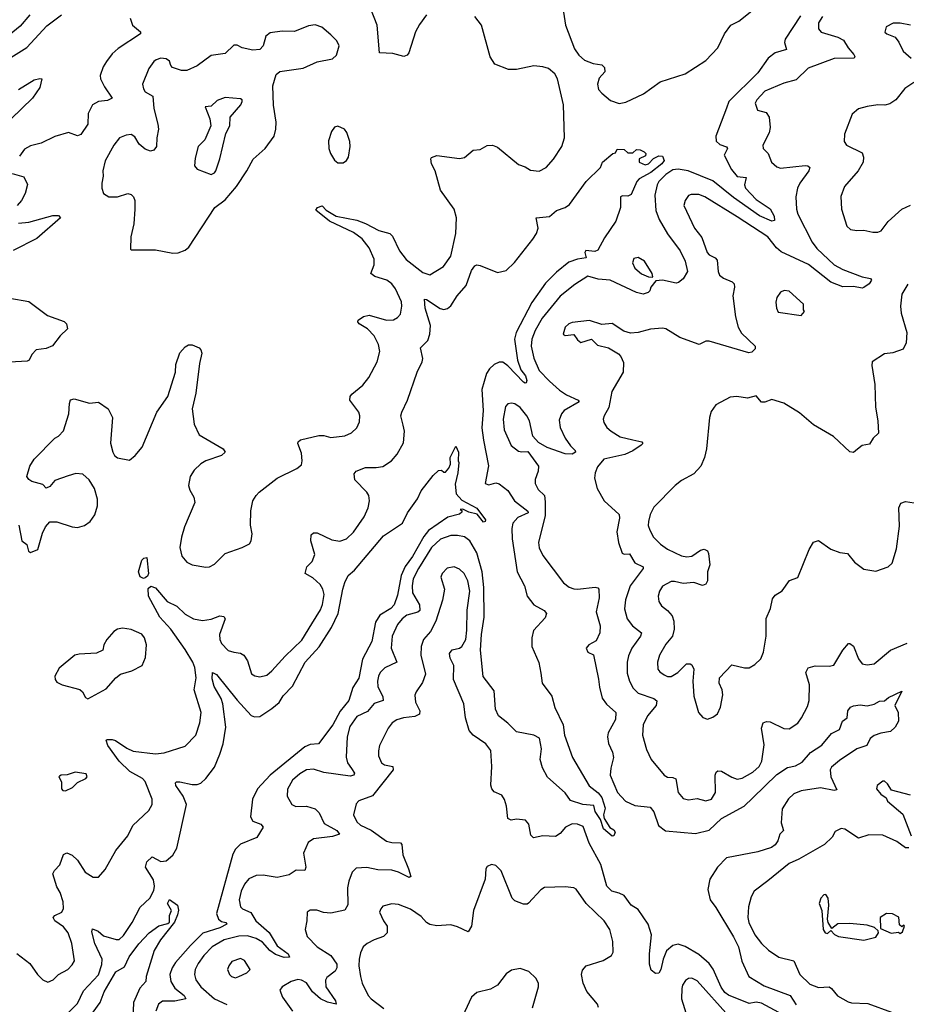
# Model space of a CAD drawing. Extents: x 1550320 to 1685906, y 509093 to 640511.
# Tile 159 of 256: x 1605212 to 1610320, y 597844 to 603516. Entities that reach past the tile are written whole.
import ezdxf

# ---------------------------------------------------------------- set-up
doc = ezdxf.new("R2010")
doc.units = 0

msp = doc.modelspace()

# ---------------------------------------------------------------- linework, layer by layer
at = {"layer": '0CON20XD'}
for points in [[(1607555, 603544.4), (1607515, 603488.6), (1607492.9, 603447.1), (1607454.2, 603325), (1607445, 603311.2), (1607424.3, 603304.3), (1607361.7, 603321.7), (1607284.3, 603325), (1607271.9, 603485), (1607233.6, 603583.6)], [(1608340.6, 603585), (1608356.8, 603485), (1608408.1, 603348.1), (1608432.6, 603312.6), (1608465, 603282.9), (1608515, 603264.3), (1608565, 603256.2), (1608581.7, 603241.7), (1608583.3, 603215), (1608551.3, 603178.7), (1608541.4, 603145), (1608546.9, 603115), (1608565, 603092.9), (1608615, 603051.4), (1608665, 603034.4), (1608705, 603040.4), (1608805, 603089.4)], [(1608805, 603089.4), (1608902.4, 603157.6), (1609045, 603204.6), (1609165, 603281.2), (1609233.3, 603355), (1609272.5, 603435), (1609308.6, 603485), (1609355, 603507.7), (1609478.5, 603605)], [(1605269.4, 603545), (1605215, 603479.2), (1605130.7, 603409.3)], [(1605145, 603288.6), (1605253.4, 603356.6), (1605368.3, 603481.7), (1605452, 603545)], [(1605206.2, 600605), (1605223.3, 600515), (1605253, 600493), (1605263.3, 600455), (1605275, 600447.5), (1605316.7, 600465), (1605342.4, 600557.6), (1605361.4, 600595), (1605385, 600624), (1605425, 600624.3), (1605515, 600594.4), (1605545, 600591.5), (1605585, 600601.5), (1605618.1, 600625), (1605645.3, 600664.7), (1605659.6, 600715), (1605660.7, 600755), (1605642.9, 600815), (1605611.8, 600865), (1605575, 600898.5), (1605535, 600902.5), (1605491.7, 600888.3), (1605415, 600860.8), (1605385, 600826.2), (1605365, 600817.5), (1605345, 600838.8), (1605282.5, 600855), (1605265, 600866.7), (1605253.8, 600885), (1605271.2, 600945), (1605296.1, 600983.9), (1605413.8, 601105), (1605435, 601116.7), (1605465, 601147.5), (1605495.7, 601245), (1605498, 601305), (1605505, 601326.7), (1605525, 601331.2), (1605615, 601308), (1605665, 601312), (1605722.5, 601275), (1605746.2, 601225), (1605734.2, 601075.8), (1605749.2, 601025), (1605758.8, 601005), (1605775, 600992), (1605845, 600979.2), (1605878, 601005), (1605916.6, 601053.4), (1606001.2, 601255), (1606066, 601345), (1606108.8, 601485), (1606110.7, 601529.3), (1606135, 601597.5), (1606165, 601632.5), (1606185, 601642.5), (1606205, 601642.5), (1606245, 601626.2), (1606255.7, 601615), (1606261.4, 601595), (1606247.1, 601535), (1606226.4, 601365), (1606205.5, 601275), (1606216.4, 601186.4), (1606246.2, 601125), (1606383.3, 601045), (1606396.2, 601025), (1606374.3, 601005.7), (1606285, 600975.5), (1606255, 600957.8), (1606217.9, 600922.1), (1606194.7, 600885.3), (1606183.7, 600833.7), (1606192.2, 600805), (1606215.6, 600765), (1606221.1, 600735), (1606161.8, 600595), (1606143.8, 600535), (1606135.4, 600475.4), (1606145.5, 600425.5), (1606175, 600392), (1606205.8, 600375.8), (1606285, 600362), (1606305, 600363.8), (1606335, 600380), (1606395, 600441.2), (1606493.9, 600476.1), (1606535, 600497.5), (1606546.4, 600513.6), (1606551.2, 600555), (1606542.5, 600605), (1606543, 600687), (1606555.8, 600745), (1606574.5, 600775.5), (1606591.2, 600795), (1606696.2, 600875), (1606808.3, 600931.7), (1606835, 600952.5), (1606840, 600975), (1606835, 601020), (1606814, 601075), (1606816.7, 601085), (1606830, 601095), (1606935, 601121.5), (1606965, 601121.1), (1607005, 601110), (1607085, 601118.9), (1607123.6, 601136.4), (1607154, 601165), (1607169.7, 601200.3), (1607172.5, 601235), (1607165.8, 601255), (1607114.6, 601324.6), (1607115.5, 601345), (1607125, 601358.9), (1607189.6, 601410.4), (1607223.1, 601455), (1607271.4, 601545), (1607286.9, 601605), (1607278.9, 601645), (1607253.3, 601695), (1607215, 601735.6), (1607168, 601765), (1607160.8, 601775), (1607162.5, 601785), (1607193, 601807), (1607225, 601813.5), (1607325, 601785.6), (1607365, 601787.1), (1607389.3, 601800.7), (1607405, 601820), (1607413.1, 601865), (1607410.9, 601890.9), (1607377.1, 601965), (1607355, 601994), (1607326.2, 602015), (1607257.4, 602037.4), (1607234, 602055), (1607254.3, 602105), (1607255, 602137.5), (1607225, 602202.5), (1607185, 602253.1), (1607135, 602291.2), (1606996, 602355), (1606918.3, 602418.3), (1606927.5, 602435), (1606955, 602443.8), (1606978.3, 602418.3), (1607035, 602384.4), (1607155, 602360.4), (1607205, 602342.1), (1607281.7, 602301.7), (1607344.4, 602284.4), (1607359.3, 602269.3), (1607399.5, 602185), (1607437.8, 602135), (1607535, 602060), (1607575, 602045.8), (1607653.8, 602095), (1607695, 602153.3), (1607724.4, 602285), (1607728.6, 602375), (1607715.8, 602425), (1607636, 602535), (1607606.2, 602645), (1607584, 602685), (1607580, 602715), (1607585, 602722.5), (1607615, 602733.3), (1607745, 602717.5), (1607775, 602722), (1607825, 602764.2), (1607865, 602768.1), (1607905, 602792), (1607935, 602794), (1607965, 602782), (1608085, 602681.4), (1608125, 602668), (1608155, 602650), (1608205, 602644), (1608244.3, 602665.7), (1608286.8, 602713.2), (1608335, 602786.2), (1608350, 602835), (1608345.4, 603025.4), (1608309.5, 603175), (1608294.3, 603205), (1608258, 603235), (1608225, 603244.5), (1608175, 603250.4), (1608075, 603230), (1608028.8, 603228.8), (1607949.5, 603259.5), (1607922.6, 603302.6), (1607871.9, 603485), (1607833.9, 603533.9)], [(1605849.2, 603525), (1605861.2, 603485), (1605907, 603447), (1605908.8, 603435), (1605778.8, 603351.2), (1605745, 603319.2), (1605711.9, 603275), (1605693.3, 603245), (1605675.6, 603195), (1605678.1, 603175), (1605700.1, 603130.1), (1605743.8, 603065), (1605718.5, 603051.5), (1605665, 603045.4), (1605631.5, 603025), (1605607.3, 602975), (1605604.5, 602915), (1605565, 602854), (1605545, 602847.5), (1605493.2, 602866.8), (1605415, 602843.3), (1605335, 602804.4), (1605275, 602789.4), (1605240.5, 602769.5), (1605210.7, 602729.3)], [(1609710.9, 603539.1), (1609622.2, 603405), (1609617.9, 603385), (1609628.8, 603345), (1609565, 603325.3), (1609524.8, 603295.2), (1609465, 603209.8), (1609296.9, 603045), (1609283.3, 603006.7), (1609222.4, 602845), (1609225, 602816), (1609246.6, 602796.6), (1609285, 602783.3), (1609289.2, 602775), (1609270, 602735), (1609312.4, 602652.4), (1609345, 602613.5), (1609397.1, 602607.1), (1609387.5, 602565), (1609394.3, 602545), (1609455, 602480.3), (1609535, 602426.2), (1609558.4, 602385), (1609560.9, 602359.1), (1609545, 602354.7), (1609475, 602385.7), (1609325, 602491.7), (1609205, 602588.3), (1609063.5, 602646.5), (1609005, 602655.8), (1608975, 602650.5), (1608933.9, 602625), (1608895, 602583.5), (1608884.7, 602565), (1608870.7, 602505), (1608877.7, 602417.7), (1608896, 602365), (1608945, 602282.5), (1609017.9, 602185), (1609045.4, 602125), (1609059.4, 602065), (1609035, 602023.3), (1609008.3, 602001.7), (1608995, 601998.8), (1608915, 602016), (1608877.5, 602012.5), (1608848.8, 601975), (1608843.3, 601955), (1608832.5, 601945), (1608804.3, 601935.7), (1608765, 601945.4), (1608613.9, 602016.1), (1608545, 602022.2), (1608485, 602039.1), (1608409.9, 601990.1), (1608326.5, 601923.5), (1608222.8, 601797.2), (1608181.6, 601725), (1608161.6, 601675), (1608159.4, 601635), (1608175, 601565.8), (1608205.4, 601495), (1608263.6, 601433.6), (1608322.7, 601382.7), (1608362.2, 601355), (1608430, 601325), (1608435.7, 601315.7), (1608349.5, 601265), (1608332.9, 601245), (1608320.8, 601209.2), (1608326.2, 601166.2), (1608355, 601105.8), (1608385, 601061.4), (1608412.5, 601035), (1608414, 601025), (1608395, 601013.8), (1608355, 601016.2), (1608251.2, 601051.2), (1608200.5, 601080.5), (1608167.8, 601117.8), (1608148.5, 601205), (1608133.3, 601235), (1608095, 601281.9), (1608065, 601302.5), (1608045, 601307.5), (1608025, 601303.8), (1608011.7, 601288.3), (1607996.5, 601215), (1608003, 601153), (1608043.8, 601063.8), (1608085, 601030.8), (1608105, 601026), (1608138.8, 601028.8), (1608200, 600945), (1608198.9, 600915), (1608181.7, 600868.3), (1608182.2, 600845), (1608199.4, 600809.4), (1608234.6, 600774.6), (1608239.6, 600739.6), (1608239.5, 600660.5), (1608200, 600505), (1608203.9, 600473.9), (1608225, 600428.8), (1608345, 600272), (1608377.2, 600247.2), (1608405, 600236.7), (1608425, 600236.2), (1608527.1, 600247.1), (1608543.4, 600243.4), (1608549.4, 600235), (1608550.6, 600185), (1608533.8, 600105), (1608557.1, 600025), (1608554.6, 599985), (1608532.7, 599937.3), (1608491.2, 599915), (1608476.2, 599895), (1608485, 599872.5), (1608517.9, 599857.9), (1608547.5, 599717.5), (1608551.7, 599671.7), (1608567.6, 599607.6), (1608592.8, 599572.8), (1608646.2, 599525), (1608644.3, 599485), (1608602, 599408), (1608598.5, 599385), (1608605, 599346.7), (1608627.2, 599297.2), (1608633.3, 599265), (1608617.5, 599205), (1608614.5, 599165), (1608656.5, 599065), (1608701.4, 599015), (1608755, 598990), (1608845, 598980), (1608865, 598953.8), (1608892.5, 598875), (1608933.2, 598843.2), (1609105, 598828.4), (1609185, 598847.6), (1609255, 598913.6), (1609385, 598985.4), (1609435, 599033.5), (1609575, 599168.9), (1609635, 599207.5), (1609682.2, 599217.8), (1609720.6, 599239.4), (1609767.3, 599295), (1609833.8, 599336.2), (1609888.8, 599405), (1609935, 599426.7), (1609953.3, 599475), (1609978.8, 599495), (1609983.1, 599535), (1609998, 599555), (1610015, 599564.3), (1610055, 599570), (1610095, 599564), (1610135, 599572.5), (1610165, 599590), (1610195, 599592.5), (1610217.5, 599612.5), (1610295, 599647.5), (1610254, 599565), (1610273.3, 599525), (1610275.6, 599475), (1610255, 599440), (1610228.8, 599415), (1610173.2, 599406.8), (1610135, 599392), (1610111.2, 599375), (1610093.3, 599335), (1610034, 599316), (1609935, 599249.1), (1609889.6, 599210.4), (1609881.9, 599195), (1609885.4, 599155), (1609919.5, 599080.5), (1609903.8, 599076.2), (1609825, 599091.2), (1609715, 599073.2), (1609672.9, 599057.1), (1609641.6, 599028.4), (1609605, 598969.4), (1609599.7, 598889.7), (1609612.2, 598845), (1609592, 598825), (1609579.2, 598785), (1609565, 598763.1), (1609543.5, 598746.5), (1609465, 598723.1), (1609285, 598687.9), (1609231.8, 598635), (1609188.5, 598565), (1609176.5, 598505), (1609189.1, 598445), (1609222.1, 598402.1), (1609325, 598233.6), (1609352.4, 598175), (1609372.4, 598092.4), (1609412.9, 598005), (1609500.8, 597950.8), (1609651.2, 597895), (1609685, 597841.9)], [(1609837.1, 603535), (1609815, 603498.8), (1609813.4, 603463.4), (1609828.8, 603445), (1609925.9, 603415.9), (1609958.3, 603398.2), (1609984.3, 603354.3), (1610017.8, 603315), (1610022.5, 603305), (1610018.8, 603295), (1609905, 603292.2), (1609755, 603236.5), (1609685, 603169.5), (1609615, 603150.6), (1609505, 603104.2), (1609458, 603055), (1609450, 603035), (1609463.3, 602995), (1609512.1, 602982.1), (1609530.5, 602955), (1609535.3, 602895), (1609530.4, 602865), (1609492.5, 602792.5), (1609495.8, 602775), (1609524.5, 602744.5), (1609543.3, 602695), (1609575, 602668.8), (1609595, 602661.1), (1609736.8, 602676.8), (1609752.5, 602675), (1609763.8, 602665), (1609758, 602645), (1609707.1, 602575), (1609692.5, 602545), (1609684.3, 602495), (1609686.9, 602425), (1609695.6, 602395), (1609776.9, 602235), (1609805, 602197.3), (1609905, 602104.6), (1609955, 602077.7), (1610065, 602034.4), (1610113.3, 602025), (1610118.8, 602015), (1610105.6, 601995), (1610075, 601973.3), (1610065, 601968.8), (1610015, 601978.8), (1609955, 601977.8), (1609885.4, 602005), (1609756.4, 602106.4), (1609599, 602179), (1609571.2, 602201.2), (1609521.8, 602265), (1609345, 602381.3), (1609158.8, 602495), (1609125, 602508.9), (1609080.3, 602509.7), (1609065.7, 602504.3), (1609046, 602475), (1609039.2, 602445), (1609099.4, 602315), (1609142.2, 602262.2), (1609172.2, 602175), (1609185, 602161.9), (1609219.2, 602145), (1609231.1, 602131.1), (1609235.6, 602065), (1609244.4, 602045), (1609267, 602027), (1609316.6, 602006.6), (1609328, 601995), (1609330.8, 601975), (1609320.5, 601925), (1609335.3, 601805), (1609350.6, 601745), (1609370, 601710), (1609448.8, 601635), (1609449.3, 601620.7), (1609430, 601600), (1609412.9, 601597.1), (1609185, 601664.6), (1609165, 601664.5), (1609125.9, 601645.9), (1609015.5, 601685.5), (1608935, 601734.4), (1608915, 601738.9), (1608846.6, 601733.4), (1608775, 601714.3), (1608730.5, 601710.5), (1608692.3, 601722.3), (1608625.8, 601765.8), (1608565, 601760), (1608495, 601783.8), (1608395, 601771.2), (1608375, 601764), (1608354.3, 601745), (1608343.8, 601705), (1608355, 601696.7), (1608405, 601702.5), (1608425, 601672.5), (1608445, 601657.5), (1608506.4, 601676.4), (1608541.7, 601641.7), (1608605, 601626.2), (1608661.7, 601591.7), (1608675, 601576.7), (1608691.3, 601541.3), (1608689.6, 601485), (1608623.2, 601375), (1608606.9, 601283.1), (1608579.2, 601235), (1608574.2, 601215), (1608578, 601195), (1608595, 601166.7), (1608618.8, 601145), (1608672.3, 601112.3), (1608745, 601096), (1608796.2, 601085), (1608801.2, 601075), (1608792, 601065), (1608745, 601033.1), (1608698.9, 601011.1), (1608578.1, 600985), (1608540.1, 600939.9), (1608526.5, 600905), (1608523.6, 600875), (1608538.8, 600815), (1608578.9, 600745), (1608665.6, 600665), (1608668.5, 600645), (1608652.5, 600565), (1608662.7, 600505), (1608683.5, 600443.5), (1608695, 600437.5), (1608725, 600440), (1608755, 600387.1), (1608803.3, 600365), (1608803.8, 600355), (1608728.1, 600255), (1608701.5, 600175), (1608697, 600123), (1608711.1, 600065), (1608742.2, 600025), (1608794.3, 599985), (1608789.5, 599965), (1608737.8, 599895), (1608718.7, 599851.3), (1608711.2, 599815), (1608712.6, 599752.6), (1608725.3, 599705.3), (1608746.5, 599665), (1608775.9, 599635.9), (1608866.2, 599605), (1608882.9, 599592.9), (1608878.2, 599565), (1608828.2, 599505), (1608804.4, 599454.4), (1608800.9, 599395), (1608822.4, 599312.4), (1608850, 599255), (1608925, 599164.3), (1608945, 599152.5), (1608975, 599151.1), (1608992.6, 599142.6), (1609005.5, 599065), (1609035, 599030), (1609065, 599022.9), (1609115, 599030.6), (1609165, 599015.7), (1609197.5, 599025), (1609220, 599065), (1609218.5, 599165), (1609225, 599182), (1609235, 599189.4), (1609255, 599187.5), (1609315, 599152.1), (1609345, 599141.2), (1609375, 599146.2), (1609435, 599181.5), (1609472.9, 599215), (1609487.1, 599245), (1609501.2, 599338.8), (1609485.6, 599435), (1609496.2, 599465), (1609515, 599472.9), (1609535, 599471.9), (1609613.6, 599433.6), (1609645, 599431.4), (1609695, 599464.3), (1609715.4, 599494.6), (1609749.8, 599560.2), (1609759.4, 599595), (1609761.9, 599685), (1609741.1, 599755), (1609755, 599782.5), (1609795, 599793.3), (1609875, 599791.1), (1609902.3, 599797.7), (1609953.8, 599885), (1609987.5, 599922.5), (1609995, 599923.3), (1610015, 599907.5), (1610044.4, 599834.4), (1610065, 599806.2), (1610095, 599799.2), (1610134.2, 599805.8), (1610229.2, 599885), (1610325, 599924.6)], [(1606095, 602171.4), (1606125, 602174), (1606165, 602189.2), (1606185.7, 602205), (1606336.2, 602433.8), (1606395, 602478.5), (1606461.6, 602555), (1606520.9, 602645), (1606556.4, 602713.6), (1606625.6, 602775), (1606677.1, 602845), (1606687.5, 602885), (1606689.2, 602925), (1606673.6, 603023.6), (1606670.7, 603135), (1606688.9, 603201.1), (1606711.5, 603218.5), (1606845, 603236.7), (1606925, 603273.8), (1607015, 603290), (1607037.2, 603312.8), (1607052.2, 603365), (1607039.4, 603395), (1607005, 603429.2), (1606952.3, 603472.3), (1606915, 603485.8), (1606875, 603480.8), (1606795, 603448.6), (1606725, 603450), (1606655, 603440), (1606629.3, 603420.7), (1606613.9, 603366.1), (1606595, 603343.8), (1606555, 603340), (1606494.2, 603354.2), (1606465, 603370), (1606445, 603370), (1606395, 603322), (1606315, 603310.8), (1606235, 603250.5), (1606175, 603223.8), (1606145, 603224.5), (1606091.5, 603241.5), (1606082, 603252), (1606075, 603278), (1606055, 603290.6), (1606025, 603294.3), (1605998.8, 603285), (1605984.2, 603275), (1605955.7, 603235), (1605920, 603145), (1605925, 603117.5), (1605935, 603101.2), (1605978.6, 603075), (1605984.5, 603005), (1606008.4, 602915), (1606011.2, 602885), (1606001.5, 602835), (1606000.9, 602785), (1605985, 602764.4), (1605965, 602759.4), (1605935, 602770), (1605899.7, 602799.7), (1605875, 602840.8), (1605855, 602854.4), (1605825, 602851.9), (1605786.2, 602835), (1605755, 602793.3), (1605705, 602702.5), (1605690, 602645), (1605692.9, 602615), (1605684.4, 602575), (1605685.7, 602545), (1605695.7, 602515.7), (1605725, 602495.8), (1605775, 602495.6), (1605835, 602515.6), (1605855, 602509.2), (1605866.7, 602495), (1605875.5, 602474.5), (1605876.1, 602423.9), (1605870.2, 602339.8), (1605852.5, 602265), (1605850, 602195), (1605855, 602190), (1605995, 602190.8), (1606095, 602171.4)], [(1610345, 603484.3), (1610285, 603495.8), (1610245, 603496), (1610203.8, 603475), (1610196.7, 603445), (1610207.5, 603435), (1610255.7, 603415.7), (1610277, 603387), (1610301.2, 603335), (1610348, 603295)], [(1605205, 603114.6), (1605295, 603169.6), (1605328, 603178), (1605340, 603175), (1605328.1, 603125), (1605285.5, 603064.5), (1605096.8, 602883.2)], [(1610364.2, 603155), (1610310.6, 603119.4), (1610260, 603055), (1610225, 603030.8), (1610197, 603023), (1610155, 603025.6), (1610094.5, 603015.5), (1610045, 603002), (1610007.7, 602972.3), (1609963.2, 602856.8), (1609962.5, 602815), (1609975, 602793.8), (1610065, 602748.8), (1610074.3, 602725), (1610070.6, 602695), (1610043.1, 602645), (1609964.3, 602555), (1609942.4, 602497.6), (1609945.7, 602425), (1609977.4, 602327.4), (1609998, 602308), (1610035, 602301.5), (1610075, 602302.9), (1610127.7, 602292.3), (1610155, 602292.5), (1610175, 602300.8), (1610215, 602354), (1610295, 602424), (1610345, 602448)], [(1606315, 602624.3), (1606335, 602634.2), (1606342, 602645), (1606365.7, 602715), (1606400.3, 602859.7), (1606422, 602905), (1606424, 602955), (1606485.6, 603025), (1606494, 603045), (1606493.3, 603055), (1606485, 603061.2), (1606395, 603068), (1606349.5, 603050.5), (1606315, 603018.8), (1606280, 603015), (1606307.5, 602945), (1606314, 602905), (1606278.8, 602825), (1606240, 602785), (1606222.3, 602717.7), (1606218.1, 602675), (1606235, 602654.5), (1606315, 602624.3)], [(1607075, 602691.2), (1607095.7, 602704.3), (1607105.8, 602724.2), (1607115.7, 602785), (1607114, 602815), (1607097.3, 602867.3), (1607082.5, 602885), (1607045, 602903.3), (1607025, 602896.7), (1607008.3, 602871.7), (1606992, 602818), (1606993.3, 602775), (1607002.5, 602745), (1607025, 602706.2), (1607045, 602692.5), (1607075, 602691.2)], [(1605195, 598136.9), (1605269.8, 598079.8), (1605315, 598016), (1605345, 597985.8), (1605375, 597972.5), (1605405, 597984.3), (1605436, 598015), (1605489.2, 598045), (1605515, 598072), (1605526.9, 598095), (1605512.5, 598195), (1605491.8, 598255), (1605465, 598290.9), (1605414.6, 598325), (1605405.7, 598344.3), (1605414, 598355), (1605454.5, 598375), (1605464.7, 598395.3), (1605462.9, 598435), (1605445, 598488), (1605425, 598520), (1605402.9, 598595), (1605412, 598615), (1605443.2, 598646.8), (1605465, 598707.5), (1605483.9, 598716.1), (1605515, 598704.2), (1605545.8, 598675), (1605588.8, 598605), (1605635, 598576), (1605665, 598576.2), (1605705, 598621.2), (1605765, 598730), (1605835, 598814.2), (1605864.4, 598875), (1605955, 598960.8), (1605974.4, 598995), (1605974.4, 599025), (1605935, 599126.9), (1605918.5, 599145), (1605846.4, 599185), (1605784.5, 599245), (1605719.4, 599335), (1605710, 599365), (1605715, 599370), (1605745, 599370), (1605764.3, 599364.3), (1605829.5, 599319.5), (1605865, 599302.9), (1605995, 599286.2), (1606045, 599293.6), (1606165, 599331.4), (1606226.9, 599395), (1606250, 599465), (1606258.1, 599525), (1606217.3, 599655), (1606228.9, 599725), (1606221.4, 599785), (1606210.3, 599815), (1606165, 599887.8), (1606082.1, 600005), (1606018.4, 600075), (1605954.7, 600195), (1605951.2, 600238.8), (1605968, 600252), (1605995, 600243.2), (1606062.2, 600165), (1606117, 600137), (1606165, 600090.9), (1606214, 600065), (1606265, 600055.5), (1606315, 600063.6), (1606365, 600081.4), (1606387.8, 600077.8), (1606395.6, 600065), (1606362.7, 599975), (1606364.5, 599945), (1606375, 599922), (1606413.1, 599883.1), (1606445, 599871.9), (1606485, 599867.1), (1606504, 599855), (1606525, 599823.3), (1606548.3, 599748.3), (1606565.7, 599735.7), (1606595, 599730), (1606635, 599739.4), (1606665, 599764.3), (1606740.6, 599849.4), (1606837.5, 599942.5), (1606894.6, 600035), (1606945.7, 600115.7), (1606957.2, 600147.2), (1606966.2, 600205), (1606958.9, 600235), (1606942.8, 600262.8), (1606900.7, 600300.7), (1606857.5, 600325), (1606866.4, 600363.6), (1606896, 600395), (1606912.9, 600435), (1606889.1, 600515), (1606891.8, 600548.2), (1606905, 600560), (1606925, 600561.1), (1607010.7, 600520.7), (1607057, 600513), (1607094.2, 600525), (1607135, 600563.1), (1607196.8, 600653.2), (1607220, 600705), (1607226.9, 600745), (1607222.5, 600775), (1607211.9, 600795), (1607142.9, 600865), (1607139.2, 600900.8), (1607150, 600915), (1607205, 600936.9), (1607265, 600935.7), (1607305, 600942.5), (1607354.4, 600975.6), (1607387, 601013), (1607422.3, 601077.7), (1607428.2, 601145), (1607420.6, 601180.6), (1607408, 601235), (1607413.8, 601255), (1607445.5, 601325), (1607502.3, 601485), (1607531.1, 601545), (1607534.4, 601565), (1607522, 601625), (1607562.7, 601667.3), (1607575.8, 601705), (1607578.3, 601755), (1607548.4, 601855), (1607544.6, 601905.4), (1607555, 601904.3), (1607635, 601852.2), (1607655, 601846.9), (1607677.4, 601852.6), (1607695, 601867.5), (1607732.7, 601925), (1607783.8, 601985), (1607815, 602072), (1607835, 602099.2), (1607845, 602104.2), (1607865, 602100.6), (1607965, 602060), (1608015, 602071.4), (1608061.7, 602118.3), (1608168.7, 602251.3), (1608189.5, 602285), (1608198.2, 602315), (1608186.7, 602375), (1608265, 602382.5), (1608305, 602417.3), (1608355.3, 602434.7), (1608379.1, 602450.9), (1608476.2, 602585), (1608557.5, 602665), (1608570, 602695), (1608630, 602745), (1608645, 602750), (1608655, 602770), (1608695, 602767.5), (1608715, 602750), (1608745, 602750), (1608765, 602767.5), (1608786.4, 602766.4), (1608810, 602755), (1608820, 602745), (1608818.3, 602731.7), (1608780, 602715), (1608780, 602695), (1608815, 602680), (1608835, 602686.7), (1608863, 602717), (1608895, 602732.5), (1608915, 602730), (1608924.2, 602705), (1608911.9, 602685), (1608848.5, 602635), (1608780, 602600), (1608767.1, 602585), (1608735, 602508.8), (1608715, 602500), (1608685, 602501.2), (1608674.2, 602495.8), (1608672.5, 602435), (1608646, 602355), (1608580.5, 602259.5), (1608542.4, 602187.6), (1608525, 602181.1), (1608472.7, 602187.3), (1608468, 602175), (1608475.5, 602144.5), (1608425, 602136.9), (1608375, 602120), (1608305, 602062.5), (1608241.7, 601998.3), (1608163.4, 601886.6), (1608071.4, 601715), (1608063.4, 601675), (1608080.2, 601555), (1608099.8, 601499.8), (1608125.8, 601465), (1608132.9, 601437.1), (1608130, 601425), (1608125, 601422), (1608115, 601428.6), (1608025, 601521.6), (1607995, 601542.7), (1607975, 601543.3), (1607945, 601530), (1607917.7, 601505), (1607901.5, 601478.5), (1607873.5, 601385), (1607881.6, 601265), (1607874.8, 601165), (1607884.4, 601094.4)], [(1605169.3, 602629.3), (1605235, 602611.2), (1605256.1, 602566.1), (1605244.4, 602515), (1605223.1, 602475), (1605198.1, 602445)], [(1605205, 602344), (1605265, 602350), (1605402.7, 602387.3), (1605435, 602388.8), (1605446.7, 602375), (1605311.1, 602255), (1605175, 602186.6)], [(1608855, 602032.5), (1608860, 602035), (1608856.2, 602055), (1608810.8, 602125), (1608775, 602147.1), (1608750, 602140), (1608742, 602115), (1608755.8, 602085), (1608795, 602052.2), (1608835, 602034), (1608855, 602032.5)], [(1610328.1, 601991.9), (1610294, 601936), (1610285.6, 601865), (1610291.1, 601825), (1610322.5, 601715), (1610318.8, 601655), (1610301.2, 601618.8), (1610242.3, 601597.7), (1610195, 601591.2), (1610123.3, 601545), (1610121.2, 601525), (1610139.2, 601415), (1610143.2, 601283.2), (1610156.4, 601205), (1610160, 601135), (1610130, 601105), (1610108.3, 601071.7), (1610065, 601063.3), (1610038.6, 601041.4), (1610015, 601023.3), (1609995, 601026.7), (1609900, 601115), (1609785, 601182.5), (1609705, 601252), (1609615, 601307.1), (1609545, 601328.9), (1609505, 601312.4), (1609485, 601312.7), (1609455, 601350), (1609405, 601336), (1609344.1, 601345.9), (1609305, 601342), (1609221.7, 601298.3), (1609195, 601260), (1609186.2, 601225), (1609169.4, 601045), (1609156.4, 600993.6), (1609135.5, 600944.5), (1609095, 600900), (1609025, 600862), (1608987.6, 600832.4), (1608865, 600708), (1608845, 600666.2), (1608833.9, 600625), (1608833.1, 600603.1), (1608842.5, 600575), (1608864.4, 600535), (1608904.4, 600495), (1608945, 600466.4), (1609025, 600427.9), (1609055, 600421.2), (1609083.9, 600426.1), (1609135, 600460.8), (1609155, 600466), (1609175, 600456.7), (1609181.2, 600441.2), (1609187.1, 600375), (1609174.4, 600335), (1609175.5, 600284.5), (1609165, 600263.8), (1609145, 600257.5), (1609095, 600273.1), (1609035, 600269.2), (1608985, 600280.6), (1608965, 600279.4), (1608915, 600252), (1608897.5, 600225), (1608890, 600195), (1608894.3, 600165), (1608909.4, 600139.4), (1608945, 600112), (1608971.7, 600081.7), (1608981.3, 600051.3), (1608983.1, 600005), (1608972.9, 599965), (1608935, 599919.2), (1608897.1, 599855), (1608886.7, 599815), (1608888, 599775), (1608899.1, 599759.1), (1608925, 599741.4), (1608945, 599733.1), (1608965, 599733.1), (1609004.2, 599755), (1609053.8, 599805), (1609075, 599805.8), (1609085, 599798.8), (1609095.7, 599775), (1609090, 599705), (1609095, 599620), (1609122.5, 599525), (1609147, 599497), (1609175, 599486.7), (1609205, 599497.5), (1609233, 599517), (1609250, 599555), (1609262.7, 599627.3), (1609260, 599655), (1609241.4, 599695), (1609244, 599725), (1609315, 599800), (1609387.3, 599782.7), (1609415, 599782.5), (1609447.9, 599802.1), (1609482, 599835), (1609497.9, 599872.1), (1609512.2, 599965), (1609512.4, 600067.6), (1609537.1, 600125), (1609549.7, 600180.3), (1609565, 600201.2), (1609604.2, 600225.8), (1609647.5, 600285), (1609695, 600302.5), (1609760, 600465), (1609785, 600506.7), (1609815, 600516.2), (1609885, 600466.7), (1609937.7, 600447.7), (1609981.1, 600441.1), (1610021.3, 600391.3), (1610075, 600351.2), (1610145, 600338.8), (1610215.9, 600364.1), (1610238.8, 600385), (1610262.7, 600467.3), (1610281.2, 600598.8), (1610276.4, 600703.6), (1610288.3, 600731.7), (1610315, 600741.2), (1610365, 600732.5)], [(1609715, 601812.5), (1609732.5, 601835), (1609727.5, 601845), (1609728.3, 601878.3), (1609645, 601952.5), (1609617, 601957), (1609595, 601946.7), (1609575, 601916.7), (1609568.3, 601888.3), (1609572, 601855), (1609582.3, 601832.3), (1609715, 601812.5)], [(1605155, 601912.7), (1605265, 601893.5), (1605372.2, 601812.2), (1605468.3, 601778.3), (1605482.5, 601765), (1605486.7, 601735), (1605444.3, 601695), (1605401.7, 601638.3), (1605365, 601621.2), (1605307.5, 601615), (1605282.7, 601587.3), (1605265.7, 601554.3), (1605255, 601548.8), (1605155, 601544)], [(1607884.4, 601094.4), (1607913.8, 600946.2), (1607893.9, 600843.9), (1607915, 600836.2), (1607955, 600847.8), (1607975, 600843.1), (1608023.5, 600803.5), (1608062.7, 600745), (1608140, 600685), (1608140.8, 600675), (1608082.3, 600647.7), (1608053.6, 600616.4), (1608047.2, 600585), (1608050, 600525), (1608077.5, 600335), (1608119.6, 600255), (1608135.7, 600195.7), (1608175, 600145.4), (1608233.3, 600113.3), (1608247.1, 600095), (1608238.9, 600071.1), (1608172.6, 599997.4), (1608161.9, 599955), (1608163.3, 599905), (1608203, 599813), (1608215, 599752.5), (1608222.3, 599695), (1608278.4, 599618.4), (1608295, 599554.2), (1608342.7, 599455), (1608351.2, 599395), (1608397.3, 599265), (1608492.1, 599102.1), (1608545, 599062.5), (1608565, 599036.4), (1608585.5, 598974.5), (1608576.2, 598935), (1608578.8, 598915), (1608612.5, 598862.5), (1608635, 598849.4), (1608641.8, 598835), (1608635.6, 598814.4), (1608625, 598812.9), (1608574.6, 598854.6), (1608558.5, 598908.5), (1608527.5, 598955), (1608520, 598990), (1608455.6, 598994.4), (1608385, 599018), (1608355, 599062), (1608253, 599153), (1608224.3, 599205.7), (1608211.2, 599255), (1608217.9, 599315), (1608206.4, 599376.4), (1608174.5, 599394.5), (1608073.6, 599413.6), (1608023.6, 599463.6), (1607970.5, 599505), (1607953.8, 599545), (1607945, 599650), (1607883, 599733), (1607866.9, 599885), (1607871.7, 599975), (1607888, 600075), (1607886.7, 600245), (1607877.3, 600335), (1607844.8, 600445), (1607805, 600513.8), (1607775, 600537.3), (1607735, 600545.3), (1607695, 600544.7), (1607636.6, 600523.4), (1607585, 600476.2), (1607509.2, 600355), (1607479.5, 600295), (1607472.3, 600255), (1607474.7, 600215), (1607515.3, 600145), (1607516.6, 600113.4), (1607505, 600102.5), (1607442.9, 600085), (1607415, 600064.6), (1607387.8, 600032.2), (1607357.5, 599965), (1607351.8, 599895), (1607385.6, 599815), (1607315, 599782.9), (1607288.8, 599755), (1607279.3, 599735), (1607272.9, 599705), (1607275.9, 599675), (1607303.2, 599615), (1607305.6, 599595), (1607253.9, 599576.1), (1607215, 599530.4), (1607155, 599501.8), (1607114.1, 599445), (1607099.1, 599385), (1607092.8, 599267.2), (1607100.4, 599235), (1607123.4, 599203.4), (1607141.5, 599175), (1607136.3, 599163.7), (1607115, 599158), (1606965, 599180), (1606905, 599199.5), (1606865, 599194.4), (1606825, 599171.5), (1606784.4, 599135), (1606754.2, 599084.2), (1606753.2, 599043.2), (1606780, 598995), (1606803.6, 598983.6), (1606865, 598985.3), (1606915, 598970.8), (1606936.9, 598946.9), (1606965.3, 598885.3), (1607038.6, 598845), (1607053.8, 598825), (1607015, 598810.8), (1606905, 598797.8), (1606874.5, 598775.5), (1606847.5, 598715), (1606861.4, 598635), (1606854.3, 598615.7), (1606805, 598616), (1606765, 598589.2), (1606695, 598574.4), (1606615, 598588.2), (1606575, 598586.4), (1606532.9, 598567.1), (1606506.2, 598536.2), (1606488, 598495), (1606477.1, 598445), (1606483.3, 598405), (1606495, 598394.4), (1606543.8, 598373.8), (1606572.3, 598325), (1606648.5, 598258.5), (1606695, 598181.8), (1606758.1, 598135), (1606766, 598115), (1606736.2, 598113.8), (1606685, 598130.7), (1606653.1, 598153.1), (1606611.6, 598201.6), (1606575, 598223), (1606525, 598237.9), (1606473.5, 598236.5), (1606389.4, 598215), (1606320.4, 598175), (1606272.5, 598125), (1606239.9, 598080.1), (1606223.8, 598045), (1606219.1, 598015), (1606227.5, 597985), (1606255.4, 597945), (1606335, 597875.2), (1606405, 597842.8)], [(1605809.6, 598240.4), (1605860.2, 598315), (1605905.5, 598404.5), (1605961.8, 598455), (1605985, 598500), (1605989.3, 598525), (1605982.1, 598562.1), (1605936.5, 598635), (1605944.5, 598665), (1605975, 598692.9), (1606025, 598666.5), (1606055, 598670.7), (1606095, 598702.3), (1606116.5, 598743.5), (1606172.9, 598995), (1606153.2, 599043.2), (1606110.9, 599105), (1606110, 599120), (1606114.7, 599125.3), (1606135, 599126.3), (1606205, 599110), (1606235, 599111.1), (1606255, 599117.7), (1606285, 599145.5), (1606335, 599210.5), (1606365.6, 599284.4), (1606384.7, 599345), (1606399.8, 599440.2), (1606382.4, 599575), (1606372.4, 599605), (1606332.5, 599675), (1606321.1, 599718.9), (1606322.5, 599755), (1606345, 599744.4), (1606465, 599596.1), (1606545, 599508.2), (1606565, 599500.8), (1606595, 599502.5), (1606665, 599547.9), (1606706.5, 599583.5), (1606729.2, 599620.8), (1606783, 599677), (1606856.7, 599815), (1606937.3, 599902.7), (1607008, 600015), (1607046, 600095), (1607072.9, 600235), (1607085.9, 600274.1), (1607105, 600314), (1607141.4, 600345), (1607307.3, 600542.7), (1607418, 600615), (1607445.7, 600675), (1607503.7, 600756.3), (1607525, 600802), (1607595, 600891.2), (1607625, 600920), (1607641.7, 600921.7), (1607655, 600910), (1607665, 600910), (1607685, 600932.5), (1607693.3, 600955), (1607692, 600995), (1607725, 601060), (1607740, 601025), (1607737.5, 600975), (1607742.5, 600965), (1607736.7, 600905), (1607720.3, 600839.7), (1607726.7, 600785), (1607758.5, 600748.5), (1607845, 600701.5), (1607895.6, 600635), (1607893.8, 600626.2), (1607885, 600622.5), (1607848.3, 600668.3), (1607798.7, 600678.7), (1607765, 600696.7), (1607750, 600695), (1607758.3, 600688.3), (1607758.3, 600678.3), (1607745, 600667.5), (1607679.1, 600650.9), (1607567.1, 600572.9), (1607540.1, 600539.9), (1607475, 600423.2), (1607433.1, 600366.9), (1607409.8, 600315), (1607389.5, 600200.5), (1607368.8, 600145), (1607350.9, 600125), (1607287.5, 600085), (1607261.6, 600045), (1607241.6, 599935), (1607187.6, 599832.4), (1607165, 599722), (1607131.1, 599668.9), (1607108.9, 599595), (1607057.5, 599532.5), (1607015.2, 599454.8), (1606934.2, 599344.2), (1606885, 599341.5), (1606855, 599327.5), (1606655, 599163.2), (1606581.3, 599085), (1606553.6, 599025), (1606541.1, 598925), (1606555, 598898.9), (1606601.3, 598881.3), (1606614.2, 598865), (1606578.8, 598805), (1606485, 598767.5), (1606455, 598738.6), (1606440.7, 598709.3), (1606346.6, 598366.6), (1606357.3, 598335), (1606375, 598321.8), (1606400, 598315), (1606405.8, 598305), (1606365.6, 598285), (1606266.2, 598253.8), (1606196.4, 598183.6), (1606109.7, 598085), (1606091.2, 598055), (1606077.2, 598015), (1606082.7, 597975), (1606105, 597937.7), (1606158.9, 597895), (1606170, 597875), (1606105, 597862.7), (1606035, 597863.1), (1606012.1, 597845), (1605995.8, 597804.2)], [(1605925, 600296.7), (1605906.1, 600306.1), (1605896.2, 600335), (1605915, 600402.5), (1605926.7, 600413.3), (1605945, 600417.5), (1605954, 600325), (1605949.2, 600310.8), (1605935, 600300), (1605925, 600296.7)], [(1609635, 597770.7), (1609485, 597851.3), (1609455, 597855.9), (1609415, 597849.3), (1609295, 597896.1), (1609275, 597912.1), (1609253.6, 597943.6), (1609207.2, 598047.2), (1609185, 598079.1), (1609125, 598131.9), (1609045, 598177.9), (1609005, 598190.3), (1608975, 598183.3), (1608938.1, 598151.9), (1608918.4, 598105), (1608905.9, 598044.1), (1608895, 598023.3), (1608875, 598022.5), (1608850.3, 598040.3), (1608841.1, 598075), (1608840, 598135), (1608852.9, 598245), (1608831.8, 598305), (1608775, 598390.6), (1608735, 598414.5), (1608695, 598470), (1608665.3, 598485.3), (1608622.5, 598495), (1608594.4, 598525), (1608559.5, 598649.5), (1608493.3, 598773.3), (1608458.5, 598868.5), (1608425, 598882.7), (1608395, 598884.4), (1608356, 598865), (1608325, 598827.5), (1608298.3, 598811.7), (1608225, 598813.8), (1608172.5, 598802.5), (1608157.7, 598817.7), (1608145, 598882.5), (1608126.7, 598905), (1608075, 598910), (1608044.4, 598904.4), (1608025, 598913.8), (1608016.7, 598985), (1608005, 599023.3), (1607988.9, 599048.9), (1607945, 599068.8), (1607932.5, 599085), (1607927, 599107), (1607931.8, 599215), (1607925.4, 599305.4), (1607896.9, 599345), (1607825, 599394.4), (1607802.1, 599422.1), (1607780.4, 599495), (1607770.4, 599575), (1607710.6, 599715), (1607712.2, 599795), (1607692.5, 599837.5), (1607688.9, 599865), (1607703.8, 599886.2), (1607745, 599895.4), (1607759.5, 599905), (1607781.9, 599945), (1607788.9, 599998.9), (1607790, 600115), (1607805.3, 600224.7), (1607793.6, 600283.6), (1607772.2, 600325), (1607745, 600351.4), (1607715, 600364), (1607675, 600356), (1607646, 600325), (1607638, 600305), (1607658.5, 600235), (1607647, 600173), (1607608.6, 600051.4), (1607577.9, 599992.1), (1607538.6, 599945), (1607524.5, 599905.5), (1607523.5, 599855), (1607550, 599745), (1607532.4, 599697.6), (1607495.8, 599645), (1607488.6, 599625), (1607492.7, 599585), (1607516.4, 599535), (1607514.6, 599515.4), (1607487.8, 599502.2), (1607423.3, 599495), (1607385, 599483.2), (1607357.8, 599465), (1607335.3, 599434.7), (1607285.4, 599334.6), (1607278.5, 599305), (1607280, 599275), (1607295.8, 599235), (1607314.1, 599224.1), (1607361.2, 599215), (1607362.7, 599195), (1607245, 599045.6), (1607165, 599015.6), (1607150.3, 598999.7), (1607134.4, 598935), (1607154.4, 598895), (1607175, 598876.9), (1607237, 598847), (1607325, 598784.7), (1607355, 598775.9), (1607405.8, 598775), (1607412.7, 598765), (1607418.8, 598705), (1607452.6, 598625), (1607465, 598580), (1607455, 598574.4), (1607395, 598606.2), (1607355, 598617.1), (1607275, 598618.2), (1607212.1, 598632.1), (1607151.2, 598628.8), (1607128, 598605), (1607107.4, 598552.6), (1607100, 598515), (1607102.6, 598417.4), (1607085, 598385.8), (1607005, 598368.6), (1606962.1, 598372.1), (1606923.6, 598386.4), (1606885, 598386.7), (1606867.5, 598375), (1606866.7, 598325), (1606856, 598275), (1606867.5, 598235), (1606925.7, 598175), (1607005, 598124.4), (1607038.7, 598075), (1607038.7, 598055), (1607029.1, 598035), (1606980.7, 597999.3), (1606973.1, 597983.1), (1606975.4, 597945), (1607030.6, 597865), (1607035, 597844.3), (1606985, 597856.4), (1606945, 597876.1), (1606899, 597915), (1606865, 597967.1), (1606835, 597983.8), (1606813.9, 597986.1), (1606776.2, 597975), (1606723.3, 597945), (1606710, 597925), (1606726, 597885), (1606784.5, 597805)], [(1605605, 599604), (1605709.3, 599660.7), (1605765, 599724), (1605793.6, 599746.4), (1605857.5, 599765), (1605916.7, 599795), (1605937.1, 599842.9), (1605943.1, 599915), (1605931.4, 599955), (1605915, 599976), (1605855, 600004), (1605805, 600011.2), (1605775, 600005.8), (1605755, 599992), (1605714, 599945), (1605696.7, 599915), (1605690, 599885), (1605655, 599867.5), (1605555, 599861.9), (1605530, 599855), (1605439.7, 599780.3), (1605414.3, 599735), (1605415.7, 599715), (1605425, 599700), (1605456.2, 599685), (1605558.3, 599658.3), (1605574.7, 599644.7), (1605590.9, 599610.9), (1605605, 599604)], [(1605475, 599073.3), (1605516.1, 599093.9), (1605545, 599122.5), (1605592.5, 599145), (1605600, 599155), (1605595, 599172.5), (1605532.3, 599182.3), (1605485, 599165.8), (1605450, 599165), (1605440.7, 599159.3), (1605437.5, 599155), (1605452.5, 599125), (1605452.5, 599085), (1605460, 599075), (1605475, 599073.3)], [(1610345, 599049.4), (1610235, 599077.5), (1610212.5, 599115), (1610195, 599130), (1610185, 599130), (1610152.5, 599105), (1610147.5, 599085), (1610172.5, 599055), (1610203, 599033), (1610212.5, 599015), (1610300.2, 598940.2), (1610348, 598815)], [(1610334.6, 598745.4), (1610315, 598746.1), (1610265, 598782.3), (1610185, 598818.7), (1610105, 598820.5), (1610045, 598801.1), (1609965, 598852.5), (1609945, 598857.5), (1609910.3, 598839.7), (1609893, 598807), (1609849.2, 598765), (1609700.2, 598679.8), (1609644.7, 598655.3), (1609522.9, 598555), (1609444.3, 598495), (1609427, 598463), (1609410, 598405), (1609406.9, 598345), (1609412.5, 598315), (1609446.8, 598245), (1609485, 598193.5), (1609525.3, 598155.3), (1609585.3, 598115.3), (1609672.5, 598095), (1609706.9, 598015), (1609765, 597959.5), (1609815, 597940), (1609875, 597944.3), (1609889.2, 597935), (1609922.8, 597892.8), (1609985, 597858.2), (1610005, 597852.3), (1610097.8, 597847.8), (1610235, 597799.2)], [(1608546.7, 597825), (1608540, 597845), (1608478.8, 597918.8), (1608458.1, 597965), (1608448.9, 598015), (1608455, 598041.2), (1608475, 598065.8), (1608573.2, 598096.8), (1608621.2, 598125), (1608630.8, 598145), (1608628.6, 598205), (1608611.1, 598275), (1608579.4, 598325), (1608475.6, 598425), (1608417.8, 598507.8), (1608405, 598515.8), (1608355, 598520.8), (1608235, 598516.7), (1608215, 598503.8), (1608143.4, 598426.6), (1608135, 598420.8), (1608115, 598421.1), (1608065, 598440), (1608049.2, 598455), (1607985, 598613.3), (1607955, 598643.3), (1607930.7, 598649.3), (1607905, 598637.5), (1607897.5, 598625), (1607893.8, 598565), (1607825.5, 598385), (1607815.8, 598295), (1607795, 598261.2), (1607735, 598290.6), (1607695, 598301.9), (1607615, 598296.7), (1607575, 598304.4), (1607555, 598315.7), (1607525, 598349.4), (1607462.8, 598392.8), (1607395, 598420), (1607355, 598423.1), (1607305, 598409.2), (1607292, 598395), (1607285.7, 598375), (1607307.5, 598325), (1607330, 598295), (1607330, 598255), (1607308, 598235), (1607254.1, 598215.9), (1607214, 598195), (1607190.8, 598175), (1607175, 598140), (1607167.9, 598105), (1607166.2, 598065), (1607174.6, 598004.6), (1607185.4, 597965.4), (1607220, 597895), (1607237.5, 597875), (1607310.8, 597820.8)], [(1610075, 598213.3), (1610145, 598230), (1610160, 598255), (1610158.3, 598268.3), (1610137, 598287), (1610095, 598300), (1609995, 598310), (1609925, 598307.5), (1609891.7, 598281.7), (1609870, 598315), (1609866.7, 598335), (1609873.8, 598415), (1609869.2, 598455), (1609855.8, 598475.8), (1609844.5, 598475.5), (1609828, 598455), (1609818.8, 598425), (1609833.8, 598385), (1609840.8, 598275), (1609852.5, 598255), (1609865, 598252.5), (1609885, 598270), (1609907, 598247), (1609930, 598235), (1610075, 598213.3)], [(1605635, 597798), (1605675.6, 597854.4), (1605698.1, 597915), (1605765, 598032), (1605815, 598060), (1605842.7, 598117.3), (1605898.3, 598191.7), (1605957.5, 598255), (1606013, 598297), (1606065, 598309.4), (1606075, 598318), (1606074.4, 598355.6), (1606087.3, 598385), (1606064, 598424), (1606075, 598447.5), (1606121.8, 598415), (1606126.7, 598386.7), (1606121.1, 598358.9), (1606103.1, 598316.9), (1606022.2, 598215), (1605986.7, 598155), (1605940, 598005), (1605938, 597975), (1605903.6, 597936.4), (1605867.5, 597855), (1605862, 597715)], [(1610285, 598252.5), (1610298.3, 598261.7), (1610310, 598295), (1610305, 598300), (1610295, 598290), (1610281.7, 598301.7), (1610276.4, 598346.4), (1610240, 598365), (1610205, 598367.5), (1610170, 598345), (1610171.7, 598281.7), (1610233, 598253), (1610275, 598260), (1610285, 598252.5)], [(1605493.8, 597796.2), (1605545, 597849.2), (1605578.9, 597921.1), (1605665, 598014.5), (1605685, 598074), (1605686.5, 598105), (1605644.8, 598195), (1605628.1, 598261.9), (1605631.4, 598278.6), (1605664.2, 598265), (1605695, 598238.5), (1605768.2, 598218.2), (1605785, 598218.2), (1605809.6, 598240.4)], [(1606455, 597996.7), (1606475, 598003.8), (1606520, 598025), (1606540, 598045), (1606507, 598097), (1606485, 598107.5), (1606435, 598090), (1606416, 598065), (1606410, 598045), (1606420, 598015), (1606432.5, 598005), (1606455, 597996.7)], [(1608167, 597823), (1608200, 597945), (1608200, 597965), (1608186.2, 597995), (1608145, 598033.3), (1608095, 598051.2), (1608045, 598041.2), (1608015, 598018.8), (1607965, 597954), (1607925, 597930.8), (1607845, 597911.2), (1607814.2, 597885.8), (1607725.8, 597695)], [(1609297.5, 597775), (1609115, 597980), (1609085, 597994.3), (1609065, 597992.5), (1609048.3, 597981.7), (1609030.6, 597955), (1609025.8, 597935.8), (1609025.6, 597875), (1609058.9, 597765)]]:
    msp.add_lwpolyline(points, dxfattribs=at)

doc.saveas('drawing.dxf')
